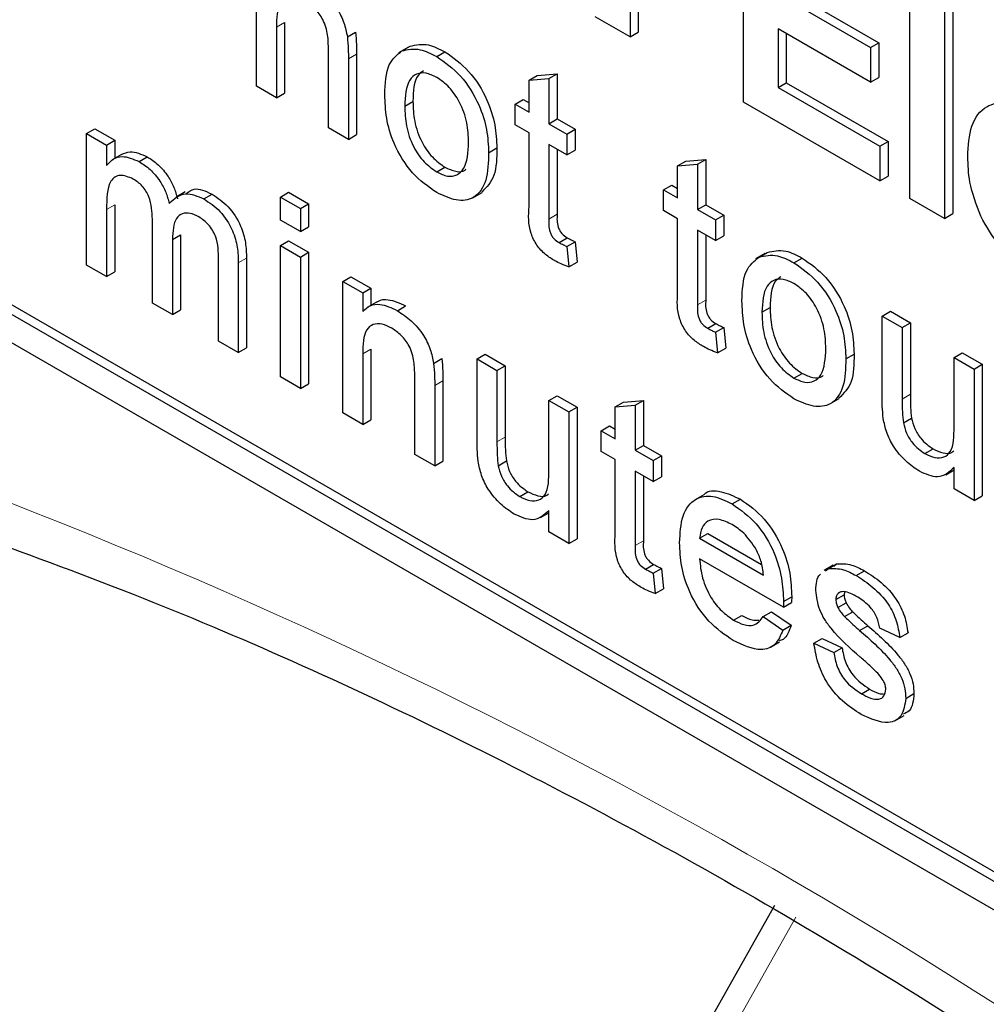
# Paper-space layout 'Blatt4' of a CAD drawing. Header units: millimetres. Extents: x 5 to 418, y 2 to 292.
# Tile 24 of 118: x 115.51 to 116.9, y 184.33 to 185.75. Entities that reach past the tile are written whole.
import ezdxf

# ---------------------------------------------------------------- set-up
doc = ezdxf.new("R2010")
doc.units = ezdxf.units.MM

psp = doc.layouts.new('Blatt4')

# ---------------------------------------------------------------- linework, layer by layer
at = {"color": 7, "linetype": 'Continuous', "lineweight": 25}
for p, q in [((113.5745, 186.393), (119.467, 182.9913)), ((116.5473, 185.6295), (116.5473, 185.9289)), ((116.3845, 185.9001), (116.3845, 185.7235)), ((116.3963, 185.8933), (116.3963, 185.7303)), ((115.8477, 185.6523), (115.8477, 185.8413)), ((116.609, 185.7917), (116.7419, 185.715)), ((116.7867, 185.4913), (116.7867, 185.7907)), ((116.5972, 185.7849), (116.7302, 185.7082)), ((116.8365, 185.7619), (116.8365, 185.4625)), ((116.8483, 185.7687), (116.8483, 185.4693)), ((116.3845, 185.7235), (116.3346, 185.7523)), ((115.8764, 185.7371), (115.8764, 185.6357)), ((115.8882, 185.7439), (115.8882, 185.6425)), ((116.7302, 185.6583), (116.5972, 185.735)), ((116.5972, 185.735), (116.5972, 185.6506)), ((115.9783, 185.7235), (115.9901, 185.7303)), ((116.3845, 185.7235), (116.3963, 185.7303)), ((116.609, 185.7282), (116.609, 185.6574)), ((115.951, 185.5927), (115.951, 185.7055)), ((116.065, 185.7082), (116.0518, 185.7005)), ((116.0566, 185.7032), (116.0684, 185.71)), ((116.7302, 185.7082), (116.7419, 185.715)), ((116.7302, 185.7082), (116.7302, 185.6583)), ((116.7419, 185.715), (116.7419, 185.6651)), ((115.9798, 185.6917), (115.9798, 185.5761)), ((115.9915, 185.6985), (115.9915, 185.5829)), ((116.1067, 185.695), (116.1185, 185.7019)), ((116.2393, 185.6612), (116.2511, 185.668)), ((116.2393, 185.6612), (116.268, 185.6635)), ((116.2393, 185.6152), (116.2393, 185.6612)), ((116.2511, 185.668), (116.2798, 185.6703)), ((116.268, 185.6635), (116.2798, 185.6703)), ((116.268, 185.6635), (116.268, 185.5986)), ((116.2798, 185.6703), (116.2798, 185.6055)), ((116.7302, 185.6583), (116.7419, 185.6651)), ((115.8764, 185.6357), (115.8477, 185.6523)), ((116.5972, 185.6506), (116.609, 185.6574)), ((116.5972, 185.6506), (116.7435, 185.5662)), ((116.609, 185.6574), (116.7552, 185.573)), ((115.8764, 185.6357), (115.8882, 185.6425)), ((116.2192, 185.6268), (116.231, 185.6336)), ((116.231, 185.6336), (116.2393, 185.6288)), ((116.0607, 185.6239), (116.0725, 185.6307)), ((116.2192, 185.597), (116.2192, 185.6268)), ((116.2192, 185.6268), (116.2393, 185.6152)), ((116.7435, 185.5163), (116.5473, 185.6295)), ((116.268, 185.5986), (116.2798, 185.6055)), ((116.2798, 185.6055), (116.3056, 185.5905)), ((115.6035, 185.5845), (115.6153, 185.5913)), ((115.6153, 185.5913), (115.644, 185.5747)), ((115.9798, 185.5761), (115.951, 185.5927)), ((116.2393, 185.5854), (116.2192, 185.597)), ((116.268, 185.5986), (116.2938, 185.5837)), ((116.2938, 185.5837), (116.3056, 185.5905)), ((116.3056, 185.5905), (116.3056, 185.5607)), ((115.6035, 185.3955), (115.6035, 185.5845)), ((115.6035, 185.5845), (115.6322, 185.5679)), ((115.9798, 185.5761), (115.9915, 185.5829)), ((116.2393, 185.4794), (116.2393, 185.5854)), ((116.2938, 185.5837), (116.2938, 185.5539)), ((115.083, 185.563), (119.467, 183.0322)), ((115.0948, 185.5698), (119.4788, 183.039)), ((115.6322, 185.5679), (115.644, 185.5747)), ((115.6322, 185.5679), (115.6322, 185.5384)), ((115.644, 185.5747), (115.644, 185.5488)), ((116.1813, 185.5569), (116.1931, 185.5637)), ((116.2938, 185.5539), (116.268, 185.5688)), ((116.268, 185.5688), (116.268, 185.4616)), ((116.2798, 185.562), (116.2798, 185.4684)), ((116.7435, 185.5662), (116.7552, 185.573)), ((116.7435, 185.5662), (116.7435, 185.5163)), ((116.7552, 185.573), (116.7552, 185.5231)), ((115.6537, 185.5544), (115.6405, 185.5468)), ((115.6789, 185.5442), (115.6907, 185.551)), ((116.2938, 185.5539), (116.3056, 185.5607)), ((116.4646, 185.5447), (116.4933, 185.547)), ((116.4816, 185.5402), (116.4933, 185.547)), ((116.4933, 185.547), (116.4933, 185.4822)), ((116.1067, 185.5293), (116.1185, 185.5361)), ((116.4529, 185.5379), (116.4646, 185.5447)), ((116.4529, 185.5379), (116.4816, 185.5402)), ((116.4529, 185.4919), (116.4529, 185.5379)), ((116.4816, 185.5402), (116.4816, 185.4754)), ((116.7435, 185.5163), (116.7552, 185.5231)), ((116.4328, 185.5035), (116.4445, 185.5103)), ((116.4445, 185.5103), (116.4529, 185.5055)), ((115.7454, 185.5008), (115.7322, 185.4932)), ((115.772, 185.4905), (115.7838, 185.4973)), ((115.8821, 185.4932), (115.8939, 185.5)), ((115.8821, 185.4932), (115.9109, 185.4766)), ((115.8821, 185.46), (115.8821, 185.4932)), ((115.8939, 185.5), (115.9226, 185.4834)), ((116.1585, 185.4922), (116.1718, 185.4999)), ((116.4328, 185.4737), (116.4328, 185.5035)), ((116.4328, 185.5035), (116.4529, 185.4919)), ((116.8365, 185.4625), (116.7867, 185.4913)), ((115.644, 185.482), (115.644, 185.3857)), ((115.9109, 185.4766), (115.9226, 185.4834)), ((115.9109, 185.4766), (115.9109, 185.4435)), ((115.9226, 185.4834), (115.9226, 185.4503)), ((116.4816, 185.4754), (116.4933, 185.4822)), ((116.4933, 185.4822), (116.5192, 185.4672)), ((115.6322, 185.4752), (115.6322, 185.3789)), ((116.4529, 185.4621), (116.4328, 185.4737)), ((116.4529, 185.3561), (116.4529, 185.4621)), ((116.4816, 185.4754), (116.5074, 185.4604)), ((116.5074, 185.4604), (116.5192, 185.4672)), ((116.5192, 185.4672), (116.5192, 185.4374)), ((116.8365, 185.4625), (116.8483, 185.4693)), ((115.6982, 185.3408), (115.6982, 185.4613)), ((115.9109, 185.4435), (115.8821, 185.46)), ((115.9109, 185.4435), (115.9226, 185.4503)), ((116.5074, 185.4604), (116.5074, 185.4306)), ((115.7269, 185.432), (115.7387, 185.4388)), ((115.7387, 185.4388), (115.7387, 185.331)), ((116.2826, 185.4278), (116.2943, 185.4346)), ((116.5074, 185.4306), (116.4816, 185.4455)), ((116.4816, 185.4455), (116.4816, 185.3383)), ((116.4933, 185.4387), (116.4933, 185.3451)), ((116.5074, 185.4306), (116.5192, 185.4374)), ((115.7269, 185.432), (115.7269, 185.3242)), ((115.8821, 185.4236), (115.8939, 185.4304)), ((115.8821, 185.2346), (115.8821, 185.4236)), ((115.8821, 185.4236), (115.9109, 185.407)), ((115.8939, 185.4304), (115.9226, 185.4138)), ((116.2938, 185.4221), (116.3056, 185.4289)), ((116.2938, 185.4221), (116.2967, 185.3927)), ((116.3056, 185.4289), (116.3085, 185.3995)), ((115.9109, 185.407), (115.9226, 185.4138)), ((115.9109, 185.407), (115.9109, 185.2181)), ((115.9226, 185.4138), (115.9226, 185.2249)), ((116.5783, 185.4119), (116.565, 185.4042)), ((116.5699, 185.4069), (116.5817, 185.4137)), ((116.62, 185.3987), (116.6318, 185.4055)), ((115.6322, 185.3789), (115.6035, 185.3955)), ((115.7929, 185.2861), (115.7929, 185.403)), ((115.8216, 185.3986), (115.8216, 185.2696)), ((115.8334, 185.4054), (115.8334, 185.2764)), ((116.2967, 185.3927), (116.3085, 185.3995)), ((115.6322, 185.3789), (115.644, 185.3857)), ((115.9717, 185.3719), (115.9835, 185.3787)), ((115.9835, 185.3787), (116.0122, 185.3621)), ((115.9717, 185.1829), (115.9717, 185.3719)), ((115.9717, 185.3719), (116.0004, 185.3553)), ((116.0004, 185.3553), (116.0122, 185.3621)), ((116.0004, 185.3553), (116.0004, 185.3289)), ((116.0122, 185.3621), (116.0122, 185.3378)), ((115.7269, 185.3242), (115.6982, 185.3408)), ((116.02, 185.3423), (116.0068, 185.3346)), ((116.0503, 185.3298), (116.062, 185.3367)), ((115.7269, 185.3242), (115.7387, 185.331)), ((116.574, 185.3276), (116.5858, 185.3344)), ((116.7468, 185.3222), (116.7586, 185.329)), ((116.7468, 185.2057), (116.7468, 185.3222)), ((116.7468, 185.3222), (116.7755, 185.3056)), ((116.7586, 185.329), (116.7873, 185.3125)), ((116.4961, 185.3045), (116.5079, 185.3113)), ((116.7755, 185.3056), (116.7873, 185.3125)), ((116.7873, 185.3125), (116.7873, 185.2097)), ((116.5074, 185.2988), (116.5192, 185.3056)), ((116.5074, 185.2988), (116.5103, 185.2694)), ((116.5192, 185.3056), (116.5221, 185.2762)), ((116.7755, 185.3056), (116.7755, 185.2029)), ((115.8216, 185.2696), (115.7929, 185.2861)), ((115.8216, 185.2696), (115.8334, 185.2764)), ((116.0004, 185.2677), (116.0004, 185.1663)), ((116.0122, 185.2745), (116.0122, 185.1731)), ((116.1646, 185.2605), (116.1764, 185.2673)), ((116.1764, 185.2673), (116.2051, 185.2507)), ((116.5103, 185.2694), (116.5221, 185.2762)), ((116.6946, 185.2605), (116.7064, 185.2674)), ((116.8502, 185.2626), (116.8619, 185.2694)), ((116.8619, 185.2694), (116.8907, 185.2528)), ((116.1023, 185.2541), (116.1141, 185.2609)), ((116.1646, 185.144), (116.1646, 185.2605)), ((116.1646, 185.2605), (116.1933, 185.2439)), ((116.1933, 185.2439), (116.2051, 185.2507)), ((116.2051, 185.2507), (116.2051, 185.148)), ((116.8502, 185.1633), (116.8502, 185.2626)), ((116.8502, 185.2626), (116.8789, 185.246)), ((116.8789, 185.246), (116.8907, 185.2528)), ((116.8907, 185.2528), (116.8907, 185.0638)), ((116.0751, 185.1233), (116.0751, 185.2361)), ((116.1933, 185.2439), (116.1933, 185.1412)), ((116.62, 185.233), (116.6318, 185.2398)), ((116.8789, 185.246), (116.8789, 185.057)), ((115.9109, 185.2181), (115.8821, 185.2346)), ((115.9109, 185.2181), (115.9226, 185.2249)), ((116.1038, 185.2223), (116.1038, 185.1067)), ((116.1156, 185.2291), (116.1156, 185.1135)), ((116.268, 185.2008), (116.2798, 185.2077)), ((116.2798, 185.2077), (116.3085, 185.1911)), ((116.268, 185.1016), (116.268, 185.2008)), ((116.268, 185.2008), (116.2967, 185.1843)), ((116.3633, 185.1918), (116.3751, 185.1986)), ((116.3633, 185.1918), (116.392, 185.1941)), ((116.3751, 185.1986), (116.4038, 185.2009)), ((116.392, 185.1941), (116.4038, 185.2009)), ((116.392, 185.1941), (116.392, 185.1293)), ((116.4038, 185.2009), (116.4038, 185.1361)), ((116.6718, 185.1959), (116.685, 185.2035)), ((116.0004, 185.1663), (115.9717, 185.1829)), ((116.2967, 185.1843), (116.3085, 185.1911)), ((116.2967, 185.1843), (116.2967, 184.9953)), ((116.3085, 185.1911), (116.3085, 185.0021)), ((116.3633, 185.1458), (116.3633, 185.1918)), ((116.0004, 185.1663), (116.0122, 185.1731)), ((116.7772, 185.1688), (116.789, 185.1756)), ((116.3432, 185.1574), (116.355, 185.1642)), ((116.3432, 185.1276), (116.3432, 185.1574)), ((116.3432, 185.1574), (116.3633, 185.1458)), ((116.355, 185.1642), (116.3633, 185.1594)), ((116.1038, 185.1067), (116.0751, 185.1233)), ((116.3633, 185.116), (116.3432, 185.1276)), ((116.392, 185.1293), (116.4038, 185.1361)), ((116.392, 185.1293), (116.4178, 185.1143)), ((116.4038, 185.1361), (116.4296, 185.1211)), ((116.8081, 185.1244), (116.8199, 185.1312)), ((116.1038, 185.1067), (116.1156, 185.1135)), ((116.195, 185.1071), (116.2068, 185.1139)), ((116.3633, 185.01), (116.3633, 185.116)), ((116.4178, 185.1143), (116.4296, 185.1211)), ((116.4178, 185.1143), (116.4178, 185.0845)), ((116.4296, 185.1211), (116.4296, 185.0913)), ((116.4178, 185.0845), (116.392, 185.0994)), ((116.392, 185.0994), (116.392, 184.9922)), ((116.8382, 185.0941), (116.8502, 185.101)), ((116.8502, 185.0736), (116.8502, 185.1045)), ((116.4038, 185.0926), (116.4038, 184.999)), ((116.4178, 185.0845), (116.4296, 185.0913)), ((116.2259, 185.0627), (116.2377, 185.0695)), ((116.8789, 185.057), (116.8502, 185.0736)), ((116.4903, 185.0654), (116.477, 185.0577)), ((116.5313, 185.0521), (116.5431, 185.0589)), ((116.8789, 185.057), (116.8907, 185.0638)), ((116.256, 185.0324), (116.268, 185.0393)), ((116.268, 185.0119), (116.268, 185.0428)), ((116.2967, 184.9953), (116.268, 185.0119)), ((116.4844, 185.003), (116.4962, 185.0098)), ((116.4962, 185.0098), (116.5736, 184.9651)), ((116.2967, 184.9953), (116.3085, 185.0021)), ((116.4844, 185.003), (116.5763, 184.9499)), ((116.6049, 184.9036), (116.4844, 184.9731)), ((116.4066, 184.9584), (116.4184, 184.9652)), ((116.4178, 184.9527), (116.4296, 184.9595)), ((116.4178, 184.9527), (116.4207, 184.9233)), ((116.4296, 184.9595), (116.4325, 184.9301)), ((116.6764, 184.9639), (116.6632, 184.9563)), ((116.6653, 184.9561), (116.6695, 184.9591)), ((116.6695, 184.9591), (116.6813, 184.9659)), ((116.6771, 184.9629), (116.6813, 184.9659)), ((116.7095, 184.9492), (116.7213, 184.9561)), ((116.4207, 184.9233), (116.4325, 184.9301)), ((116.6927, 184.9257), (116.692, 184.9216)), ((116.6049, 184.9036), (116.6167, 184.9104)), ((116.605, 184.912), (116.6168, 184.9188)), ((116.6802, 184.9147), (116.692, 184.9216)), ((116.576, 184.8904), (116.5878, 184.8972)), ((116.5878, 184.8972), (116.6159, 184.8777)), ((116.6832, 184.9031), (116.695, 184.9099)), ((116.6927, 184.8901), (116.7045, 184.8969)), ((116.5333, 184.8852), (116.5451, 184.892)), ((116.576, 184.8904), (116.6041, 184.8709)), ((116.6041, 184.8709), (116.6159, 184.8777)), ((116.7144, 184.8703), (116.7262, 184.8771)), ((116.7721, 184.8601), (116.7434, 184.8734)), ((116.5861, 184.8461), (116.5993, 184.8537)), ((116.6486, 184.8518), (116.6604, 184.8586)), ((116.6604, 184.8586), (116.6891, 184.8454)), ((116.7721, 184.8601), (116.7839, 184.8669)), ((116.6486, 184.8518), (116.6773, 184.8386)), ((116.6773, 184.8386), (116.6891, 184.8454)), ((116.7169, 184.7793), (116.7287, 184.7861)), ((116.7807, 184.7727), (116.7925, 184.7795)), ((116.7649, 184.7405), (116.7782, 184.7481)), ((116.5919, 184.4749), (116.0465, 183.5078))]:
    psp.add_line(p, q, dxfattribs=at)
at = {"color": 7, "linetype": 'Continuous', "lineweight": 18}
for p, q in [((115.8764, 185.7371), (115.8882, 185.7439)), ((115.9798, 185.6917), (115.9915, 185.6985)), ((115.6322, 185.4752), (115.644, 185.482)), ((116.268, 185.4616), (116.2798, 185.4684)), ((115.8216, 185.3986), (115.8334, 185.4054)), ((116.4816, 185.3383), (116.4933, 185.3451)), ((116.0004, 185.2677), (116.0122, 185.2745)), ((116.1038, 185.2223), (116.1156, 185.2291)), ((116.7755, 185.2029), (116.7873, 185.2097)), ((116.1933, 185.1412), (116.2051, 185.148)), ((116.392, 184.9922), (116.4038, 184.999)), ((116.6228, 184.4581), (116.0774, 183.4909))]:
    psp.add_line(p, q, dxfattribs=at)
psp.add_arc((112.6036, 177.6234), 7.9725, 50.30384, 69.70154, dxfattribs=at)
at = {"color": 7, "linetype": 'Continuous', "lineweight": 25}
for points, knots in [([(115.9262, 185.7992), (115.9329, 185.7948), (115.9463, 185.7858), (115.9635, 185.7659), (115.9742, 185.7435), (115.9769, 185.7302), (115.9783, 185.7235)], [0, 0, 0, 0, 0.280216, 0.559971, 0.779636, 1, 1, 1, 1]), ([(115.9183, 185.774), (115.9135, 185.7763), (115.9039, 185.7809), (115.8908, 185.7805), (115.8771, 185.7693), (115.8767, 185.7504), (115.8764, 185.7371)], [0, 0, 0, 0, 0.187273, 0.374362, 0.56054, 1, 1, 1, 1]), ([(115.951, 185.7055), (115.951, 185.7122), (115.9509, 185.7255), (115.945, 185.7473), (115.9319, 185.7647), (115.9228, 185.7709), (115.9183, 185.774)], [0, 0, 0, 0, 0.2816799, 0.5597852, 0.7795872, 1, 1, 1, 1]), ([(115.9783, 185.7235), (115.9788, 185.7175), (115.9797, 185.7066), (115.9798, 185.6963), (115.9798, 185.6917)], [0, 0, 0, 0, 0.559791, 1, 1, 1, 1]), ([(115.9901, 185.7303), (115.9906, 185.7243), (115.9915, 185.7134), (115.9915, 185.7031), (115.9915, 185.6985)], [0, 0, 0, 0, 0.559791, 1, 1, 1, 1]), ([(116.032, 185.6404), (116.0326, 185.6563), (116.0338, 185.6845), (116.0497, 185.6975), (116.0566, 185.7032)], [0, 0, 0, 0, 0.560963, 1, 1, 1, 1]), ([(116.0566, 185.7032), (116.0651, 185.7051), (116.0803, 185.7085), (116.0986, 185.6992), (116.1067, 185.695)], [0, 0, 0, 0, 0.5590331, 1, 1, 1, 1]), ([(116.0684, 185.71), (116.0769, 185.7119), (116.0921, 185.7153), (116.1104, 185.706), (116.1185, 185.7019)], [0, 0, 0, 0, 0.5590331, 1, 1, 1, 1]), ([(116.1067, 185.695), (116.1185, 185.6868), (116.142, 185.6702), (116.1676, 185.6289), (116.1798, 185.5896), (116.1808, 185.5678), (116.1813, 185.5569)], [0, 0, 0, 0, 0.279556, 0.5586, 0.778991, 1, 1, 1, 1]), ([(116.1185, 185.7019), (116.1303, 185.6936), (116.1538, 185.677), (116.1794, 185.6357), (116.1916, 185.5964), (116.1926, 185.5746), (116.1931, 185.5637)], [0, 0, 0, 0, 0.279556, 0.5586, 0.778991, 1, 1, 1, 1]), ([(116.0877, 185.6748), (116.0849, 185.6728), (116.0738, 185.6648), (116.073, 185.6453), (116.0725, 185.6307)], [0, 0, 0, 0, 0.254643, 1, 1, 1, 1]), ([(116.1067, 185.6652), (116.1015, 185.6677), (116.091, 185.6727), (116.0772, 185.6708), (116.0627, 185.6582), (116.0615, 185.6381), (116.0607, 185.6239)], [0, 0, 0, 0, 0.187137, 0.374025, 0.561097, 1, 1, 1, 1]), ([(116.1526, 185.5719), (116.1522, 185.5811), (116.1515, 185.5994), (116.1414, 185.6282), (116.1251, 185.6523), (116.1129, 185.6609), (116.1067, 185.6652)], [0, 0, 0, 0, 0.281064, 0.560316, 0.780174, 1, 1, 1, 1]), ([(116.1067, 185.4995), (116.0947, 185.5079), (116.0707, 185.5246), (116.0447, 185.5671), (116.0334, 185.6071), (116.0325, 185.6293), (116.032, 185.6404)], [0, 0, 0, 0, 0.279616, 0.558371, 0.778858, 1, 1, 1, 1]), ([(116.0607, 185.6239), (116.0611, 185.6146), (116.0617, 185.596), (116.0714, 185.5668), (116.0881, 185.5424), (116.1005, 185.5337), (116.1067, 185.5293)], [0, 0, 0, 0, 0.281129, 0.560384, 0.780159, 1, 1, 1, 1]), ([(116.0725, 185.6307), (116.0728, 185.6214), (116.0735, 185.6028), (116.0832, 185.5736), (116.0999, 185.5492), (116.1123, 185.5405), (116.1185, 185.5361)], [0, 0, 0, 0, 0.281129, 0.560384, 0.780159, 1, 1, 1, 1]), ([(116.8698, 185.5511), (116.8706, 185.5667), (116.8723, 185.5978), (116.8932, 185.625), (116.9235, 185.6315), (116.9453, 185.6212), (116.9562, 185.616)], [0, 0, 0, 0, 0.280671, 0.559803, 0.779762, 1, 1, 1, 1]), ([(116.1067, 185.5293), (116.112, 185.5268), (116.1227, 185.5217), (116.1363, 185.5241), (116.1507, 185.5372), (116.1518, 185.5576), (116.1526, 185.5719)], [0, 0, 0, 0, 0.187044, 0.373945, 0.560983, 1, 1, 1, 1]), ([(116.1931, 185.5637), (116.1929, 185.5494), (116.1926, 185.5217), (116.1783, 185.5073), (116.1714, 185.5003)], [0, 0, 0, 0, 0.512915, 1, 1, 1, 1]), ([(115.6322, 185.5384), (115.6352, 185.5418), (115.6412, 185.5485), (115.6566, 185.5536), (115.6705, 185.5478), (115.6789, 185.5442)], [0, 0, 0, 0, 0.28095, 0.561784, 1, 1, 1, 1]), ([(115.6538, 185.5544), (115.6578, 185.5562), (115.6682, 185.5608), (115.6822, 185.5547), (115.6907, 185.551)], [0, 0, 0, 0, 0.388652, 1, 1, 1, 1]), ([(115.6907, 185.551), (115.6961, 185.5475), (115.7068, 185.5406), (115.7203, 185.5245), (115.7297, 185.5071), (115.7327, 185.4963), (115.7342, 185.4908)], [0, 0, 0, 0, 0.280176, 0.559511, 0.779663, 1, 1, 1, 1]), ([(116.1813, 185.5569), (116.1809, 185.543), (116.1801, 185.5154), (116.1626, 185.4901), (116.1353, 185.4863), (116.1163, 185.4951), (116.1067, 185.4995)], [0, 0, 0, 0, 0.281033, 0.559513, 0.779602, 1, 1, 1, 1]), ([(116.8884, 185.4657), (116.8821, 185.4824), (116.871, 185.5121), (116.8702, 185.5392), (116.8698, 185.5511)], [0, 0, 0, 0, 0.558866, 1, 1, 1, 1]), ([(115.6789, 185.5442), (115.6843, 185.5407), (115.695, 185.5338), (115.7085, 185.5177), (115.7179, 185.5003), (115.7209, 185.4895), (115.7224, 185.484)], [0, 0, 0, 0, 0.280176, 0.559511, 0.779663, 1, 1, 1, 1]), ([(116.1185, 185.5361), (116.1237, 185.5337), (116.1342, 185.5289), (116.1449, 185.5293), (116.1485, 185.5329), (116.149, 185.5333)], [0, 0, 0, 0, 0.465388, 0.930416, 1, 1, 1, 1]), ([(115.6707, 185.5191), (115.6641, 185.5218), (115.6543, 185.5258), (115.6438, 185.5225), (115.6326, 185.51), (115.6324, 185.4906), (115.6322, 185.4752)], [0, 0, 0, 0, 0.249225, 0.374862, 0.500555, 1, 1, 1, 1]), ([(115.6982, 185.4613), (115.6978, 185.472), (115.6972, 185.4852), (115.6892, 185.502), (115.6817, 185.5118), (115.6751, 185.5162), (115.6707, 185.5191)], [0, 0, 0, 0, 0.4985157, 0.6241345, 0.7496359, 1, 1, 1, 1]), ([(115.7469, 185.4982), (115.7504, 185.501), (115.7597, 185.5086), (115.7745, 185.5016), (115.7838, 185.4973)], [0, 0, 0, 0, 0.372522, 1, 1, 1, 1]), ([(115.7224, 185.484), (115.7296, 185.4908), (115.7423, 185.5029), (115.7629, 185.4943), (115.772, 185.4905)], [0, 0, 0, 0, 0.560019, 1, 1, 1, 1]), ([(115.772, 185.4905), (115.78, 185.4852), (115.7958, 185.4747), (115.814, 185.447), (115.8209, 185.4205), (115.8214, 185.4059), (115.8216, 185.3986)], [0, 0, 0, 0, 0.2803171, 0.5582261, 0.7787147, 1, 1, 1, 1]), ([(115.7838, 185.4973), (115.7918, 185.492), (115.8076, 185.4815), (115.8257, 185.4538), (115.8327, 185.4273), (115.8332, 185.4127), (115.8334, 185.4054)], [0, 0, 0, 0, 0.2803171, 0.5582261, 0.7787147, 1, 1, 1, 1]), ([(116.2765, 185.4015), (116.2719, 185.4043), (116.2629, 185.4099), (116.25, 185.4233), (116.2376, 185.4494), (116.2386, 185.467), (116.2393, 185.4794)], [0, 0, 0, 0, 0.1874327, 0.3738211, 0.5594622, 1, 1, 1, 1]), ([(115.7651, 185.4646), (115.7608, 185.4667), (115.7522, 185.4709), (115.7407, 185.47), (115.7283, 185.4604), (115.7275, 185.4437), (115.7269, 185.432)], [0, 0, 0, 0, 0.187283, 0.374334, 0.56118, 1, 1, 1, 1]), ([(115.7929, 185.403), (115.7931, 185.4141), (115.7934, 185.428), (115.7845, 185.4457), (115.7768, 185.4564), (115.7698, 185.4613), (115.7651, 185.4646)], [0, 0, 0, 0, 0.499043, 0.624568, 0.750308, 1, 1, 1, 1]), ([(116.2798, 185.4684), (116.2794, 185.4624), (116.2789, 185.4548), (116.2834, 185.4448), (116.2877, 185.4387), (116.2917, 185.4363), (116.2943, 185.4346)], [0, 0, 0, 0, 0.499596, 0.625239, 0.750354, 1, 1, 1, 1]), ([(116.9609, 185.3869), (116.945, 185.3974), (116.9167, 185.416), (116.897, 185.4505), (116.8884, 185.4657)], [0, 0, 0, 0, 0.560391, 1, 1, 1, 1]), ([(116.268, 185.4616), (116.2676, 185.4556), (116.2672, 185.448), (116.2716, 185.4379), (116.276, 185.4319), (116.2799, 185.4294), (116.2826, 185.4278)], [0, 0, 0, 0, 0.499596, 0.625239, 0.750354, 1, 1, 1, 1]), ([(116.2943, 185.4346), (116.2964, 185.4335), (116.3002, 185.4314), (116.304, 185.4297), (116.3056, 185.4289)], [0, 0, 0, 0, 0.559965, 1, 1, 1, 1]), ([(116.2826, 185.4278), (116.2847, 185.4267), (116.2884, 185.4246), (116.2922, 185.4229), (116.2938, 185.4221)], [0, 0, 0, 0, 0.559965, 1, 1, 1, 1]), ([(116.5453, 185.3441), (116.5459, 185.3599), (116.5471, 185.3882), (116.5629, 185.4012), (116.5699, 185.4069)], [0, 0, 0, 0, 0.560963, 1, 1, 1, 1]), ([(116.5699, 185.4069), (116.5784, 185.4088), (116.5936, 185.4122), (116.6119, 185.4029), (116.62, 185.3987)], [0, 0, 0, 0, 0.5590331, 1, 1, 1, 1]), ([(116.5817, 185.4137), (116.5902, 185.4156), (116.6054, 185.419), (116.6237, 185.4097), (116.6318, 185.4055)], [0, 0, 0, 0, 0.5590331, 1, 1, 1, 1]), ([(116.6318, 185.4055), (116.6436, 185.3973), (116.6671, 185.3807), (116.6927, 185.3394), (116.7049, 185.3001), (116.7059, 185.2783), (116.7064, 185.2674)], [0, 0, 0, 0, 0.279556, 0.5586, 0.778991, 1, 1, 1, 1]), ([(116.2967, 185.3927), (116.2929, 185.394), (116.2863, 185.3963), (116.2794, 185.3999), (116.2765, 185.4015)], [0, 0, 0, 0, 0.5600783, 1, 1, 1, 1]), ([(116.62, 185.3987), (116.6318, 185.3905), (116.6553, 185.3739), (116.6809, 185.3326), (116.6931, 185.2933), (116.6941, 185.2715), (116.6946, 185.2605)], [0, 0, 0, 0, 0.279556, 0.5586, 0.778991, 1, 1, 1, 1]), ([(116.601, 185.3785), (116.5982, 185.3765), (116.5871, 185.3685), (116.5863, 185.349), (116.5858, 185.3344)], [0, 0, 0, 0, 0.2546432, 1, 1, 1, 1]), ([(116.62, 185.3689), (116.6148, 185.3714), (116.6042, 185.3764), (116.5905, 185.3745), (116.576, 185.3619), (116.5748, 185.3417), (116.574, 185.3276)], [0, 0, 0, 0, 0.187137, 0.374025, 0.561097, 1, 1, 1, 1]), ([(116.6659, 185.2756), (116.6655, 185.2848), (116.6648, 185.3031), (116.6547, 185.3319), (116.6384, 185.356), (116.6261, 185.3646), (116.62, 185.3689)], [0, 0, 0, 0, 0.281064, 0.560316, 0.780174, 1, 1, 1, 1]), ([(116.49, 185.2782), (116.4855, 185.281), (116.4765, 185.2866), (116.4636, 185.3), (116.4512, 185.3261), (116.4522, 185.3437), (116.4529, 185.3561)], [0, 0, 0, 0, 0.187433, 0.373821, 0.559462, 1, 1, 1, 1]), ([(116.0004, 185.3289), (116.0038, 185.332), (116.0105, 185.3381), (116.0275, 185.3406), (116.0416, 185.3339), (116.0503, 185.3298)], [0, 0, 0, 0, 0.280554, 0.560815, 1, 1, 1, 1]), ([(116.0204, 185.3418), (116.0212, 185.3425), (116.0256, 185.346), (116.0395, 185.347), (116.0535, 185.3406), (116.062, 185.3367)], [0, 0, 0, 0, 0.08724, 0.442807, 1, 1, 1, 1]), ([(116.4816, 185.3383), (116.4812, 185.3323), (116.4807, 185.3247), (116.4852, 185.3146), (116.4895, 185.3086), (116.4935, 185.3061), (116.4961, 185.3045)], [0, 0, 0, 0, 0.499596, 0.625239, 0.750354, 1, 1, 1, 1]), ([(116.4933, 185.3451), (116.493, 185.3391), (116.4925, 185.3315), (116.497, 185.3215), (116.5013, 185.3154), (116.5053, 185.313), (116.5079, 185.3113)], [0, 0, 0, 0, 0.499596, 0.625239, 0.750354, 1, 1, 1, 1]), ([(116.62, 185.2031), (116.608, 185.2116), (116.584, 185.2283), (116.558, 185.2708), (116.5467, 185.3108), (116.5457, 185.333), (116.5453, 185.3441)], [0, 0, 0, 0, 0.279616, 0.558371, 0.778858, 1, 1, 1, 1]), ([(116.0503, 185.3298), (116.0569, 185.3254), (116.0703, 185.3164), (116.0875, 185.2965), (116.0983, 185.2741), (116.1009, 185.2608), (116.1023, 185.2541)], [0, 0, 0, 0, 0.280216, 0.559971, 0.779636, 1, 1, 1, 1]), ([(116.574, 185.3276), (116.5743, 185.3183), (116.575, 185.2997), (116.5847, 185.2705), (116.6014, 185.2461), (116.6138, 185.2373), (116.62, 185.233)], [0, 0, 0, 0, 0.2811293, 0.560384, 0.7801589, 1, 1, 1, 1]), ([(116.5858, 185.3344), (116.5861, 185.3251), (116.5868, 185.3065), (116.5965, 185.2773), (116.6132, 185.2529), (116.6256, 185.2441), (116.6318, 185.2398)], [0, 0, 0, 0, 0.2811293, 0.560384, 0.7801589, 1, 1, 1, 1]), ([(116.0423, 185.3046), (116.0375, 185.3069), (116.0279, 185.3116), (116.0149, 185.3111), (116.0011, 185.2999), (116.0007, 185.281), (116.0004, 185.2677)], [0, 0, 0, 0, 0.187273, 0.374362, 0.56054, 1, 1, 1, 1]), ([(116.5079, 185.3113), (116.51, 185.3102), (116.5138, 185.3081), (116.5175, 185.3064), (116.5192, 185.3056)], [0, 0, 0, 0, 0.559965, 1, 1, 1, 1]), ([(116.0751, 185.2361), (116.075, 185.2428), (116.0749, 185.2561), (116.0691, 185.2779), (116.0559, 185.2953), (116.0468, 185.3015), (116.0423, 185.3046)], [0, 0, 0, 0, 0.28168, 0.559785, 0.779587, 1, 1, 1, 1]), ([(116.4961, 185.3045), (116.4982, 185.3034), (116.502, 185.3013), (116.5057, 185.2996), (116.5074, 185.2988)], [0, 0, 0, 0, 0.559965, 1, 1, 1, 1]), ([(116.5103, 185.2694), (116.5065, 185.2707), (116.4998, 185.273), (116.493, 185.2766), (116.49, 185.2782)], [0, 0, 0, 0, 0.560078, 1, 1, 1, 1]), ([(116.62, 185.233), (116.6253, 185.2305), (116.636, 185.2254), (116.6496, 185.2278), (116.664, 185.2409), (116.6651, 185.2613), (116.6659, 185.2756)], [0, 0, 0, 0, 0.1870444, 0.3739447, 0.5609834, 1, 1, 1, 1]), ([(116.7064, 185.2674), (116.7062, 185.2531), (116.7058, 185.2253), (116.6916, 185.211), (116.6847, 185.204)], [0, 0, 0, 0, 0.5129153, 1, 1, 1, 1]), ([(116.1023, 185.2541), (116.1028, 185.2481), (116.1038, 185.2372), (116.1038, 185.2269), (116.1038, 185.2223)], [0, 0, 0, 0, 0.559791, 1, 1, 1, 1]), ([(116.1141, 185.2609), (116.1146, 185.2549), (116.1155, 185.244), (116.1156, 185.2337), (116.1156, 185.2291)], [0, 0, 0, 0, 0.559791, 1, 1, 1, 1]), ([(116.6946, 185.2605), (116.6942, 185.2467), (116.6934, 185.2191), (116.6759, 185.1938), (116.6486, 185.19), (116.6295, 185.1988), (116.62, 185.2031)], [0, 0, 0, 0, 0.281033, 0.559513, 0.779602, 1, 1, 1, 1]), ([(116.6318, 185.2398), (116.637, 185.2374), (116.6475, 185.2326), (116.6582, 185.233), (116.6618, 185.2366), (116.6622, 185.237)], [0, 0, 0, 0, 0.465388, 0.930416, 1, 1, 1, 1]), ([(116.7873, 185.2097), (116.7873, 185.2035), (116.7872, 185.1924), (116.7884, 185.1807), (116.789, 185.1756)], [0, 0, 0, 0, 0.560241, 1, 1, 1, 1]), ([(116.7484, 185.1751), (116.7478, 185.1809), (116.7468, 185.1914), (116.7468, 185.2014), (116.7468, 185.2057)], [0, 0, 0, 0, 0.559839, 1, 1, 1, 1]), ([(116.7755, 185.2029), (116.7755, 185.1967), (116.7755, 185.1856), (116.7767, 185.1739), (116.7772, 185.1688)], [0, 0, 0, 0, 0.560241, 1, 1, 1, 1]), ([(116.8004, 185.099), (116.7937, 185.1036), (116.7804, 185.1127), (116.7633, 185.1327), (116.7523, 185.1551), (116.7497, 185.1684), (116.7484, 185.1751)], [0, 0, 0, 0, 0.280286, 0.560186, 0.779607, 1, 1, 1, 1]), ([(116.7772, 185.1688), (116.7785, 185.1638), (116.781, 185.1537), (116.7918, 185.1361), (116.8019, 185.1288), (116.8081, 185.1244)], [0, 0, 0, 0, 0.280864, 0.561194, 1, 1, 1, 1]), ([(116.789, 185.1756), (116.7902, 185.1706), (116.7928, 185.1605), (116.8036, 185.1429), (116.8137, 185.1356), (116.8199, 185.1312)], [0, 0, 0, 0, 0.280864, 0.561194, 1, 1, 1, 1]), ([(116.8081, 185.1244), (116.813, 185.1221), (116.8228, 185.1176), (116.836, 185.1184), (116.8498, 185.1301), (116.85, 185.1496), (116.8502, 185.1633)], [0, 0, 0, 0, 0.187111, 0.374253, 0.560834, 1, 1, 1, 1]), ([(116.1662, 185.1134), (116.1657, 185.1192), (116.1646, 185.1297), (116.1646, 185.1396), (116.1646, 185.144)], [0, 0, 0, 0, 0.559839, 1, 1, 1, 1]), ([(116.1933, 185.1412), (116.1933, 185.135), (116.1933, 185.1239), (116.1945, 185.1122), (116.195, 185.1071)], [0, 0, 0, 0, 0.560241, 1, 1, 1, 1]), ([(116.2051, 185.148), (116.2051, 185.1418), (116.2051, 185.1307), (116.2063, 185.119), (116.2068, 185.1139)], [0, 0, 0, 0, 0.560241, 1, 1, 1, 1]), ([(116.8199, 185.1312), (116.8247, 185.129), (116.8344, 185.1247), (116.8451, 185.1242), (116.8489, 185.1277), (116.8497, 185.1285)], [0, 0, 0, 0, 0.440223, 0.880518, 1, 1, 1, 1]), ([(116.2182, 185.0373), (116.2115, 185.0418), (116.1982, 185.051), (116.1811, 185.071), (116.1702, 185.0933), (116.1676, 185.1067), (116.1662, 185.1134)], [0, 0, 0, 0, 0.280286, 0.560186, 0.779607, 1, 1, 1, 1]), ([(116.2068, 185.1139), (116.2081, 185.1088), (116.2106, 185.0988), (116.2214, 185.0811), (116.2315, 185.0739), (116.2377, 185.0695)], [0, 0, 0, 0, 0.280864, 0.561194, 1, 1, 1, 1]), ([(116.195, 185.1071), (116.1963, 185.102), (116.1988, 185.092), (116.2096, 185.0743), (116.2198, 185.0671), (116.2259, 185.0627)], [0, 0, 0, 0, 0.280864, 0.561194, 1, 1, 1, 1]), ([(116.2259, 185.0627), (116.2308, 185.0604), (116.2406, 185.0559), (116.2538, 185.0566), (116.2676, 185.0684), (116.2678, 185.0879), (116.268, 185.1016)], [0, 0, 0, 0, 0.187111, 0.374253, 0.560834, 1, 1, 1, 1]), ([(116.8502, 185.1045), (116.843, 185.0978), (116.8301, 185.086), (116.8095, 185.095), (116.8004, 185.099)], [0, 0, 0, 0, 0.559466, 1, 1, 1, 1]), ([(116.2377, 185.0695), (116.2426, 185.0673), (116.2522, 185.063), (116.263, 185.0624), (116.2667, 185.066), (116.2675, 185.0668)], [0, 0, 0, 0, 0.440223, 0.880518, 1, 1, 1, 1]), ([(116.4906, 185.065), (116.4908, 185.0653), (116.4959, 185.0722), (116.5153, 185.0716), (116.5339, 185.0632), (116.5431, 185.0589)], [0, 0, 0, 0, 0.024421, 0.511721, 1, 1, 1, 1]), ([(116.4557, 184.9964), (116.4564, 185.01), (116.4579, 185.0371), (116.476, 185.0611), (116.5028, 185.0658), (116.5218, 185.0567), (116.5313, 185.0521)], [0, 0, 0, 0, 0.280748, 0.559775, 0.779666, 1, 1, 1, 1]), ([(116.5313, 185.0521), (116.5432, 185.0437), (116.567, 185.0268), (116.5922, 184.9845), (116.6036, 184.945), (116.6045, 184.923), (116.605, 184.912)], [0, 0, 0, 0, 0.279366, 0.558398, 0.778885, 1, 1, 1, 1]), ([(116.5431, 185.0589), (116.555, 185.0505), (116.5787, 185.0336), (116.604, 184.9913), (116.6154, 184.9518), (116.6163, 184.9298), (116.6168, 184.9188)], [0, 0, 0, 0, 0.279366, 0.558398, 0.778885, 1, 1, 1, 1]), ([(116.268, 185.0428), (116.2608, 185.0361), (116.248, 185.0243), (116.2273, 185.0333), (116.2182, 185.0373)], [0, 0, 0, 0, 0.559466, 1, 1, 1, 1]), ([(116.5312, 185.0224), (116.5248, 185.0254), (116.512, 185.0316), (116.4966, 185.029), (116.4868, 185.0189), (116.4852, 185.0083), (116.4844, 185.003)], [0, 0, 0, 0, 0.28019, 0.559728, 0.779642, 1, 1, 1, 1]), ([(115.4322, 185.0115), (115.5115, 184.9826), (115.742, 184.8986), (116.1293, 184.7248), (116.5931, 184.4764), (117.0577, 184.1841), (117.43, 183.9174), (117.6458, 183.7462), (117.7091, 183.696)], [0, 0, 0, 0, 0.106109, 0.308603, 0.511101, 0.713584, 0.916095, 1, 1, 1, 1]), ([(116.4005, 184.9321), (116.396, 184.9349), (116.3869, 184.9405), (116.374, 184.954), (116.3616, 184.9801), (116.3626, 184.9976), (116.3633, 185.01)], [0, 0, 0, 0, 0.187433, 0.373821, 0.559462, 1, 1, 1, 1]), ([(116.5658, 184.9866), (116.56, 184.9951), (116.5498, 185.0103), (116.5369, 185.0187), (116.5312, 185.0224)], [0, 0, 0, 0, 0.5585118, 1, 1, 1, 1]), ([(116.4038, 184.999), (116.4034, 184.993), (116.403, 184.9855), (116.4074, 184.9754), (116.4118, 184.9693), (116.4157, 184.9669), (116.4184, 184.9652)], [0, 0, 0, 0, 0.499596, 0.625239, 0.750354, 1, 1, 1, 1]), ([(116.5329, 184.8557), (116.5208, 184.8639), (116.4966, 184.8804), (116.4696, 184.9224), (116.4572, 184.9628), (116.4562, 184.9852), (116.4557, 184.9964)], [0, 0, 0, 0, 0.279952, 0.558661, 0.778994, 1, 1, 1, 1]), ([(116.392, 184.9922), (116.3916, 184.9862), (116.3912, 184.9786), (116.3956, 184.9686), (116.4, 184.9625), (116.4039, 184.9601), (116.4066, 184.9584)], [0, 0, 0, 0, 0.499596, 0.625239, 0.750354, 1, 1, 1, 1]), ([(116.5763, 184.9499), (116.5755, 184.9567), (116.5742, 184.9687), (116.5683, 184.9811), (116.5658, 184.9866)], [0, 0, 0, 0, 0.560674, 1, 1, 1, 1]), ([(116.4844, 184.9731), (116.4853, 184.964), (116.4871, 184.9459), (116.4991, 184.9185), (116.5158, 184.8971), (116.5275, 184.8892), (116.5333, 184.8852)], [0, 0, 0, 0, 0.280633, 0.559687, 0.779661, 1, 1, 1, 1]), ([(116.4066, 184.9584), (116.4087, 184.9573), (116.4124, 184.9552), (116.4162, 184.9535), (116.4178, 184.9527)], [0, 0, 0, 0, 0.559965, 1, 1, 1, 1]), ([(116.4184, 184.9652), (116.4205, 184.9641), (116.4242, 184.962), (116.428, 184.9603), (116.4296, 184.9595)], [0, 0, 0, 0, 0.559965, 1, 1, 1, 1]), ([(116.6695, 184.9591), (116.6765, 184.9594), (116.6891, 184.9599), (116.7033, 184.9525), (116.7095, 184.9492)], [0, 0, 0, 0, 0.558938, 1, 1, 1, 1]), ([(116.6813, 184.9659), (116.6883, 184.9662), (116.7009, 184.9667), (116.7151, 184.9593), (116.7213, 184.9561)], [0, 0, 0, 0, 0.558938, 1, 1, 1, 1]), ([(116.7213, 184.9561), (116.7294, 184.9509), (116.7454, 184.9405), (116.7669, 184.918), (116.7801, 184.8907), (116.7826, 184.8749), (116.7839, 184.8669)], [0, 0, 0, 0, 0.280737, 0.560427, 0.77945, 1, 1, 1, 1]), ([(116.6515, 184.928), (116.652, 184.9372), (116.6525, 184.947), (116.658, 184.9508), (116.6583, 184.9511)], [0, 0, 0, 0, 0.941621, 1, 1, 1, 1]), ([(116.7095, 184.9492), (116.7176, 184.944), (116.7336, 184.9337), (116.7551, 184.9112), (116.7683, 184.8839), (116.7708, 184.8681), (116.7721, 184.8601)], [0, 0, 0, 0, 0.280737, 0.560427, 0.77945, 1, 1, 1, 1]), ([(116.4207, 184.9233), (116.417, 184.9246), (116.4103, 184.9269), (116.4035, 184.9305), (116.4005, 184.9321)], [0, 0, 0, 0, 0.560078, 1, 1, 1, 1]), ([(116.7152, 184.8321), (116.7006, 184.8448), (116.6824, 184.8606), (116.6639, 184.8858), (116.6542, 184.9048), (116.6526, 184.9187), (116.6515, 184.928)], [0, 0, 0, 0, 0.501321, 0.626592, 0.751817, 1, 1, 1, 1]), ([(116.7117, 184.9182), (116.7047, 184.922), (116.6943, 184.9278), (116.6844, 184.925), (116.6807, 184.9204), (116.6804, 184.9166), (116.6802, 184.9147)], [0, 0, 0, 0, 0.49977, 0.749095, 0.874592, 1, 1, 1, 1]), ([(116.605, 184.912), (116.605, 184.9104), (116.6049, 184.9076), (116.6049, 184.9048), (116.6049, 184.9036)], [0, 0, 0, 0, 0.559999, 1, 1, 1, 1]), ([(116.6168, 184.9188), (116.6168, 184.9172), (116.6167, 184.9144), (116.6167, 184.9116), (116.6167, 184.9104)], [0, 0, 0, 0, 0.559999, 1, 1, 1, 1]), ([(116.6802, 184.9147), (116.6804, 184.9126), (116.6807, 184.9089), (116.6824, 184.9049), (116.6832, 184.9031)], [0, 0, 0, 0, 0.559236, 1, 1, 1, 1]), ([(116.692, 184.9216), (116.6922, 184.9194), (116.6925, 184.9157), (116.6942, 184.9117), (116.695, 184.9099)], [0, 0, 0, 0, 0.559236, 1, 1, 1, 1]), ([(116.7434, 184.8734), (116.7423, 184.8785), (116.7403, 184.8888), (116.7286, 184.907), (116.7181, 184.914), (116.7117, 184.9182)], [0, 0, 0, 0, 0.2803044, 0.560237, 1, 1, 1, 1]), ([(116.6832, 184.9031), (116.6848, 184.9004), (116.6875, 184.8957), (116.6911, 184.8918), (116.6927, 184.8901)], [0, 0, 0, 0, 0.559084, 1, 1, 1, 1]), ([(116.695, 184.9099), (116.6965, 184.9072), (116.6993, 184.9025), (116.7029, 184.8986), (116.7045, 184.8969)], [0, 0, 0, 0, 0.559084, 1, 1, 1, 1]), ([(116.7045, 184.8969), (116.7085, 184.8931), (116.7157, 184.8864), (116.723, 184.88), (116.7262, 184.8771)], [0, 0, 0, 0, 0.559965, 1, 1, 1, 1]), ([(116.5333, 184.8852), (116.5383, 184.8827), (116.5481, 184.8777), (116.5651, 184.8761), (116.5719, 184.885), (116.576, 184.8904)], [0, 0, 0, 0, 0.281282, 0.561906, 1, 1, 1, 1]), ([(116.5451, 184.892), (116.5501, 184.8893), (116.5588, 184.8846), (116.5664, 184.8848), (116.5696, 184.8849)], [0, 0, 0, 0, 0.580827, 1, 1, 1, 1]), ([(116.6927, 184.8901), (116.6967, 184.8863), (116.7039, 184.8796), (116.7112, 184.8732), (116.7144, 184.8703)], [0, 0, 0, 0, 0.559965, 1, 1, 1, 1]), ([(116.6041, 184.8709), (116.6009, 184.8633), (116.5944, 184.8482), (116.5694, 184.8386), (116.5467, 184.8492), (116.5329, 184.8557)], [0, 0, 0, 0, 0.280613, 0.560833, 1, 1, 1, 1]), ([(116.6159, 184.8777), (116.6131, 184.8694), (116.6095, 184.8586), (116.6006, 184.8558), (116.5986, 184.8552)], [0, 0, 0, 0, 0.7760041, 1, 1, 1, 1]), ([(116.7144, 184.8703), (116.7293, 184.8573), (116.7479, 184.841), (116.7676, 184.8158), (116.7753, 184.8014), (116.78, 184.7863), (116.7805, 184.7772), (116.7807, 184.7727)], [0, 0, 0, 0, 0.500446, 0.625396, 0.750274, 0.875069, 1, 1, 1, 1]), ([(116.7262, 184.8771), (116.7411, 184.8641), (116.7597, 184.8478), (116.7793, 184.8226), (116.7871, 184.8082), (116.7918, 184.7931), (116.7922, 184.784), (116.7925, 184.7795)], [0, 0, 0, 0, 0.500446, 0.625396, 0.750274, 0.875069, 1, 1, 1, 1]), ([(116.7166, 184.7496), (116.7075, 184.7553), (116.6894, 184.7667), (116.6663, 184.7945), (116.6533, 184.8251), (116.6502, 184.8429), (116.6486, 184.8518)], [0, 0, 0, 0, 0.280739, 0.559297, 0.779311, 1, 1, 1, 1]), ([(116.6891, 184.8454), (116.6903, 184.8387), (116.6926, 184.8255), (116.7065, 184.801), (116.7203, 184.7917), (116.7287, 184.7861)], [0, 0, 0, 0, 0.281314, 0.561069, 1, 1, 1, 1]), ([(116.6773, 184.8386), (116.6785, 184.8319), (116.6808, 184.8187), (116.6947, 184.7942), (116.7085, 184.7849), (116.7169, 184.7793)], [0, 0, 0, 0, 0.281314, 0.561069, 1, 1, 1, 1]), ([(116.7422, 184.8068), (116.7372, 184.8118), (116.7284, 184.8207), (116.7192, 184.8286), (116.7152, 184.8321)], [0, 0, 0, 0, 0.559788, 1, 1, 1, 1]), ([(116.752, 184.7859), (116.7518, 184.7879), (116.7515, 184.7918), (116.748, 184.7995), (116.7444, 184.8041), (116.7422, 184.8068)], [0, 0, 0, 0, 0.279757, 0.559839, 1, 1, 1, 1]), ([(116.7169, 184.7793), (116.7213, 184.7769), (116.7301, 184.7722), (116.7417, 184.7705), (116.7502, 184.775), (116.7514, 184.7823), (116.752, 184.7859)], [0, 0, 0, 0, 0.281188, 0.560952, 0.781095, 1, 1, 1, 1]), ([(116.7287, 184.7861), (116.7331, 184.7835), (116.7406, 184.7793), (116.7473, 184.779), (116.75, 184.7789)], [0, 0, 0, 0, 0.596492, 1, 1, 1, 1]), ([(116.7807, 184.7727), (116.7793, 184.7635), (116.7765, 184.7453), (116.7525, 184.7333), (116.7302, 184.7434), (116.7166, 184.7496)], [0, 0, 0, 0, 0.279926, 0.560038, 1, 1, 1, 1]), ([(116.7925, 184.7795), (116.7915, 184.7697), (116.7901, 184.7553), (116.7802, 184.7514), (116.777, 184.7502)], [0, 0, 0, 0, 0.679034, 1, 1, 1, 1])]:
    psp.add_open_spline(points, degree=3, knots=knots, dxfattribs=at)

doc.saveas('drawing.dxf')
